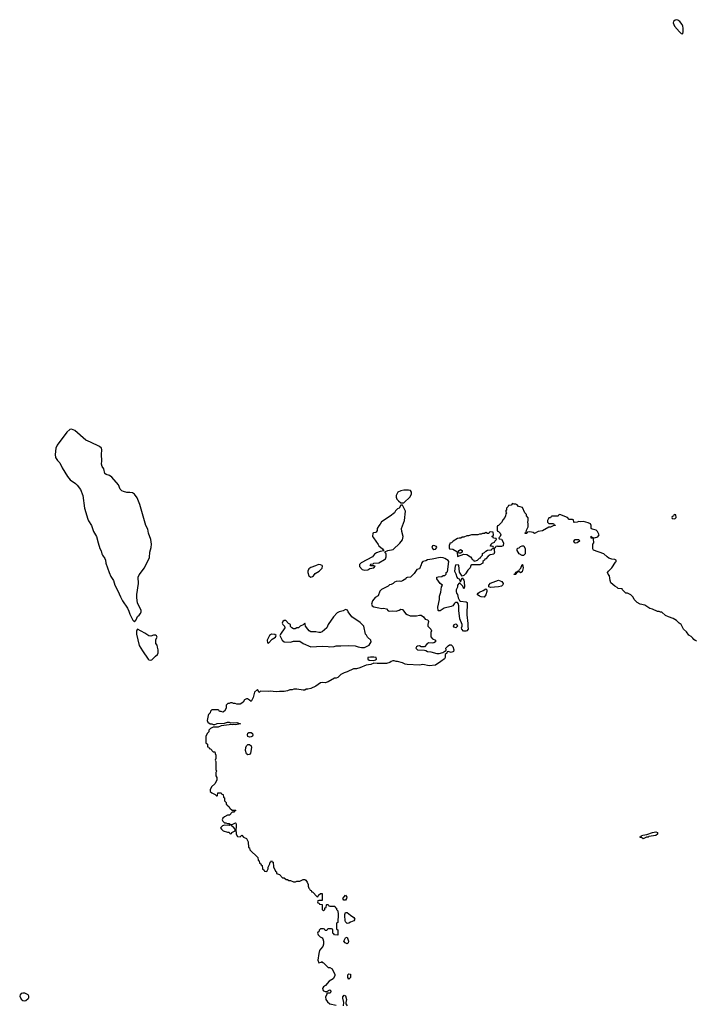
# Model space of a CAD drawing. Header units: inches. Extents: x 2106670 to 2322961, y 36024 to 224899.
# Tile 90 of 256: x 2137491 to 2146070, y 136128 to 148632. Entities that reach past the tile are written whole.
import ezdxf

# ---------------------------------------------------------------- set-up
doc = ezdxf.new("R2010")
doc.units = ezdxf.units.IN
doc.header["$MEASUREMENT"] = 0
for name, color, linetype in [('C1133', 7, 'Continuous'), ('C1134', 7, 'Continuous'), ('C1143', 7, 'Continuous'), ('C1144', 7, 'Continuous')]:
    doc.layers.add(name, color=color, linetype=linetype)

msp = doc.modelspace()

# ---------------------------------------------------------------- linework, layer by layer
at = {"layer": 'C1133', "color": 5, "elevation": 40}
for points in [[(2140000, 139866), (2139930, 139866), (2139914, 139850), (2139912, 139828), (2139890, 139806), (2139885, 139795), (2139872, 139730), (2139882, 139710), (2139910, 139691), (2139931, 139691), (2139950, 139682), (2139970, 139682), (2139989, 139691), (2140000, 139692)], [(2140000, 139649), (2139950, 139648), (2139914, 139630), (2139894, 139610), (2139894, 139590), (2139870, 139566), (2139854, 139530), (2139854, 139450), (2139874, 139430), (2139878, 139398), (2139893, 139393), (2139898, 139378), (2139913, 139373), (2139950, 139334), (2139970, 139334), (2139973, 139313), (2139982, 139290), (2139982, 139250), (2139974, 139230), (2139982, 139210), (2139982, 139110), (2139992, 139090), (2139982, 139070), (2139982, 139030), (2139994, 139010), (2139993, 138973), (2139971, 138929), (2139925, 138890), (2139912, 138852), (2139912, 138830), (2139930, 138812), (2139973, 138793), (2139990, 138774), (2140000, 138777)]]:
    msp.add_lwpolyline(points, dxfattribs=at)
msp.add_lwpolyline([(2137530, 136271), (2137510, 136264), (2137496, 136250), (2137491, 136230), (2137510, 136192), (2137530, 136178), (2137550, 136172), (2137570, 136178), (2137600, 136200), (2137608, 136210), (2137608, 136230), (2137598, 136250), (2137558, 136270)], close=True, dxfattribs=at)
at = {"layer": 'C1134', "color": 5, "elevation": 40}
for points in [[(2138151, 143431), (2138130, 143426), (2138090, 143393), (2137967, 143230), (2137950, 143190), (2137940, 143110), (2137945, 143070), (2137970, 143033), (2138002, 143002), (2138030, 142940), (2138098, 142830), (2138133, 142790), (2138201, 142741), (2138221, 142721), (2138264, 142664), (2138291, 142591), (2138316, 142430), (2138358, 142290), (2138367, 142267), (2138402, 142210), (2138430, 142130), (2138467, 142070), (2138487, 141990), (2138510, 141916), (2138525, 141885), (2138534, 141850), (2138542, 141830), (2138574, 141790), (2138582, 141770), (2138586, 141730), (2138626, 141610), (2138650, 141561), (2138682, 141510), (2138700, 141450), (2138739, 141379), (2138770, 141302), (2138798, 141250), (2138859, 141159), (2138879, 141119), (2138890, 141082), (2138930, 141004), (2138950, 140985), (2138969, 141010), (2138986, 141054), (2139010, 141071), (2139025, 141090), (2139033, 141110), (2139033, 141130), (2138988, 141228), (2138978, 141290), (2138980, 141330), (2139001, 141470), (2138997, 141550), (2139010, 141583), (2139076, 141670), (2139138, 141802), (2139143, 141870), (2139159, 141930), (2139163, 141970), (2139155, 142030), (2139125, 142110), (2139120, 142160), (2139094, 142210), (2139015, 142475), (2138981, 142561), (2138950, 142608), (2138922, 142622), (2138890, 142629), (2138850, 142629), (2138810, 142639), (2138790, 142650), (2138769, 142670), (2138744, 142725), (2138662, 142822), (2138630, 142844), (2138590, 142856), (2138573, 142870), (2138558, 142930), (2138538, 142958), (2138529, 142989), (2138536, 143030), (2138528, 143110), (2138536, 143170), (2138529, 143190), (2138505, 143210), (2138390, 143266), (2138330, 143290), (2138190, 143415)], [(2138987, 140893), (2138979, 140881), (2138975, 140865), (2138975, 140830), (2139010, 140685), (2139050, 140616), (2139122, 140510), (2139130, 140503), (2139150, 140497), (2139170, 140504), (2139215, 140550), (2139242, 140570), (2139249, 140590), (2139249, 140630), (2139243, 140663), (2139235, 140690), (2139222, 140710), (2139218, 140730), (2139220, 140760), (2139238, 140790), (2139230, 140806), (2139215, 140815), (2139190, 140815), (2139158, 140802), (2139130, 140809), (2139082, 140842)]]:
    msp.add_lwpolyline(points, close=True, dxfattribs=at)
at = {"layer": 'C1143', "color": 5, "elevation": 40}
for points in [[(2140355, 140000), (2140345, 139995), (2140330, 139966), (2140314, 139950), (2140290, 139938), (2140250, 139938), (2140227, 139947), (2140208, 139948), (2140190, 139958), (2140170, 139958), (2140152, 139948), (2140133, 139947), (2140113, 139927), (2140112, 139890), (2140092, 139850), (2140070, 139838), (2140050, 139846), (2140030, 139846), (2140022, 139862), (2140010, 139866), (2140000, 139866)], [(2140445, 140000), (2140441, 139990), (2140430, 139975), (2140410, 139988), (2140398, 140000)], [(2140000, 139692), (2140090, 139698), (2140129, 139711), (2140150, 139711), (2140170, 139702), (2140250, 139705), (2140294, 139690), (2140230, 139675), (2140210, 139682), (2140190, 139678), (2140170, 139682), (2140150, 139675), (2140050, 139662), (2140010, 139649), (2140000, 139649)], [(2140000, 138777), (2140002, 138778), (2140008, 138812), (2140050, 138814), (2140058, 138798), (2140074, 138790), (2140078, 138758), (2140092, 138750), (2140093, 138713), (2140114, 138690), (2140114, 138670), (2140133, 138653), (2140138, 138638), (2140150, 138634), (2140160, 138620), (2140190, 138594), (2140230, 138594), (2140234, 138590), (2140218, 138582), (2140210, 138566), (2140190, 138566), (2140154, 138530), (2140130, 138528), (2140090, 138508), (2140072, 138490), (2140062, 138470), (2140070, 138454), (2140092, 138432), (2140108, 138432), (2140130, 138422), (2140150, 138422), (2140170, 138412), (2140190, 138412), (2140230, 138432), (2140234, 138430), (2140242, 138410), (2140242, 138370), (2140234, 138350), (2140234, 138330), (2140242, 138310), (2140242, 138290), (2140258, 138258), (2140290, 138254), (2140310, 138274), (2140334, 138250), (2140370, 138234), (2140392, 138190), (2140398, 138118), (2140410, 138114), (2140414, 138090), (2140514, 137990), (2140518, 137958), (2140534, 137950), (2140538, 137918), (2140553, 137913), (2140558, 137898), (2140572, 137892), (2140574, 137850), (2140594, 137830), (2140598, 137818), (2140630, 137814), (2140648, 137850), (2140648, 137870), (2140668, 137910), (2140670, 137934), (2140682, 137938), (2140690, 137954), (2140698, 137938), (2140711, 137931), (2140713, 137873), (2140738, 137818), (2140754, 137810), (2140754, 137790), (2140790, 137774), (2140830, 137734), (2140850, 137734), (2140873, 137713), (2140892, 137712), (2140910, 137702), (2140930, 137702), (2140970, 137685), (2140995, 137685), (2141010, 137692), (2141050, 137692), (2141090, 137712), (2141110, 137712), (2141124, 137704), (2141140, 137680), (2141154, 137650), (2141154, 137630), (2141162, 137602), (2141173, 137593), (2141178, 137578), (2141193, 137573), (2141198, 137558), (2141210, 137554), (2141270, 137494), (2141282, 137498), (2141287, 137513), (2141310, 137534), (2141330, 137534), (2141334, 137530), (2141333, 137447), (2141290, 137446), (2141278, 137442), (2141274, 137430), (2141278, 137418), (2141293, 137413), (2141298, 137398), (2141333, 137393), (2141334, 137330), (2141350, 137314), (2141366, 137330), (2141367, 137353), (2141382, 137358), (2141386, 137390), (2141390, 137394), (2141410, 137394), (2141418, 137378), (2141430, 137374), (2141493, 137373), (2141498, 137358), (2141514, 137350), (2141514, 137330), (2141530, 137314), (2141536, 137270), (2141532, 137172), (2141530, 137166), (2141518, 137162), (2141514, 137150), (2141514, 137090), (2141518, 137078), (2141530, 137074), (2141532, 137068), (2141530, 137006), (2141490, 137008), (2141482, 137022), (2141470, 137026), (2141466, 137030), (2141466, 137070), (2141462, 137082), (2141450, 137086), (2141410, 137086), (2141398, 137082), (2141390, 137066), (2141370, 137066), (2141362, 137082), (2141350, 137086), (2141310, 137086), (2141294, 137070), (2141290, 137046), (2141278, 137042), (2141274, 137030), (2141282, 137010), (2141306, 136986), (2141334, 136970), (2141340, 136960), (2141351, 136931), (2141351, 136890), (2141340, 136860), (2141311, 136829), (2141299, 136810), (2141288, 136772), (2141276, 136690), (2141290, 136654), (2141318, 136662), (2141330, 136672), (2141338, 136658), (2141350, 136654), (2141360, 136640), (2141410, 136594), (2141430, 136594), (2141457, 136577), (2141493, 136507), (2141494, 136490), (2141471, 136449), (2141420, 136420), (2141375, 136365), (2141350, 136349), (2141336, 136330), (2141341, 136310), (2141350, 136298), (2141370, 136291), (2141390, 136292), (2141430, 136312), (2141440, 136300), (2141442, 136290), (2141432, 136270), (2141393, 136267), (2141393, 136253), (2141376, 136224), (2141377, 136190), (2141400, 136160), (2141430, 136135), (2141510, 136115)], [(2141604, 136110), (2141609, 136150), (2141596, 136204), (2141596, 136224), (2141610, 136242), (2141630, 136234), (2141641, 136190), (2141631, 136150), (2141632, 136132), (2141651, 136109)]]:
    msp.add_lwpolyline(points, dxfattribs=at)
for points in [[(2140410, 139519), (2140389, 139529), (2140382, 139550), (2140390, 139570), (2140401, 139579), (2140430, 139579), (2140448, 139568), (2140453, 139547), (2140446, 139534), (2140430, 139524)], [(2140390, 139297), (2140370, 139310), (2140358, 139350), (2140362, 139390), (2140370, 139411), (2140390, 139427), (2140410, 139427), (2140430, 139410), (2140436, 139390), (2140424, 139316), (2140410, 139299)], [(2140170, 138406), (2140150, 138398), (2140090, 138402), (2140066, 138394), (2140042, 138370), (2140052, 138352), (2140074, 138330), (2140130, 138312), (2140150, 138312), (2140158, 138298), (2140170, 138294), (2140182, 138298), (2140186, 138310), (2140226, 138330), (2140226, 138350), (2140200, 138380), (2140186, 138390), (2140182, 138402)], [(2145410, 138229), (2145388, 138248), (2145372, 138248), (2145367, 138253), (2145382, 138258), (2145386, 138270), (2145403, 138277), (2145456, 138284), (2145526, 138310), (2145570, 138318), (2145591, 138311), (2145591, 138290), (2145570, 138270), (2145510, 138265), (2145482, 138258), (2145470, 138249), (2145451, 138249)], [(2141630, 137450), (2141609, 137450), (2141596, 137470), (2141606, 137490), (2141630, 137515), (2141644, 137490), (2141641, 137470)], [(2141650, 137153), (2141630, 137174), (2141624, 137190), (2141618, 137250), (2141618, 137270), (2141630, 137293), (2141650, 137295), (2141690, 137258), (2141735, 137230), (2141747, 137210), (2141733, 137187), (2141690, 137169), (2141670, 137156)], [(2141650, 136897), (2141624, 136910), (2141609, 136930), (2141630, 136971), (2141650, 136981), (2141666, 136930), (2141663, 136910)], [(2141670, 136446), (2141658, 136470), (2141660, 136500), (2141670, 136514), (2141688, 136512), (2141692, 136510), (2141692, 136470)]]:
    msp.add_lwpolyline(points, close=True, dxfattribs=at)
at = {"layer": 'C1144', "color": 5, "elevation": 40}
for points in [[(2145830, 148632), (2145813, 148627), (2145795, 148610), (2145791, 148590), (2145804, 148550), (2145870, 148476), (2145890, 148458), (2145910, 148452), (2145917, 148483), (2145916, 148524), (2145912, 148550), (2145902, 148570), (2145872, 148610), (2145850, 148627)], [(2142430, 142658), (2142370, 142657), (2142330, 142649), (2142292, 142630), (2142272, 142590), (2142272, 142570), (2142282, 142542), (2142300, 142520), (2142330, 142494), (2142370, 142494), (2142450, 142574), (2142468, 142610), (2142468, 142630), (2142454, 142654)], [(2142350, 142466), (2142330, 142466), (2142311, 142429), (2142290, 142418), (2142265, 142395), (2142250, 142368), (2142196, 142325), (2142085, 142255), (2142070, 142226), (2142050, 142206), (2142032, 142170), (2142030, 142146), (2142017, 142123), (2142010, 142118), (2141984, 142116), (2141974, 142110), (2141972, 142070), (2141982, 142050), (2142045, 141965), (2142052, 141950), (2142098, 141910), (2142114, 141886), (2142070, 141879), (2142020, 141860), (2141997, 141843), (2141970, 141809), (2141826, 141734), (2141806, 141714), (2141806, 141686), (2141842, 141650), (2141870, 141642), (2141910, 141646), (2141938, 141662), (2141986, 141670), (2142006, 141690), (2141990, 141698), (2141950, 141698), (2141942, 141710), (2141950, 141716), (2141979, 141721), (2141990, 141731), (2142050, 141734), (2142125, 141775), (2142136, 141784), (2142146, 141810), (2142144, 141844), (2142139, 141859), (2142126, 141874), (2142166, 141890), (2142235, 141905), (2142317, 141983), (2142353, 142027), (2142359, 142070), (2142344, 142130), (2142341, 142170), (2142379, 142270), (2142389, 142390)], [(2145810, 142346), (2145798, 142342), (2145793, 142327), (2145778, 142322), (2145774, 142310), (2145778, 142298), (2145810, 142294), (2145826, 142310), (2145822, 142342)], [(2143470, 142126), (2143458, 142122), (2143450, 142106), (2143430, 142106), (2143410, 142118), (2143392, 142108), (2143370, 142108), (2143350, 142098), (2143330, 142098), (2143310, 142088), (2143230, 142088), (2143190, 142078), (2143170, 142078), (2143130, 142058), (2143110, 142058), (2143091, 142049), (2143070, 142049), (2143050, 142042), (2142994, 142010), (2142974, 141990), (2142954, 141986), (2142954, 141974), (2142945, 141955), (2142943, 141923), (2142951, 141911), (2142990, 141909), (2143040, 141880), (2143048, 141868), (2143050, 141814), (2143130, 141845), (2143170, 141838), (2143214, 141810), (2143234, 141790), (2143238, 141778), (2143253, 141773), (2143258, 141758), (2143270, 141754), (2143290, 141762), (2143306, 141770), (2143330, 141794), (2143342, 141798), (2143346, 141810), (2143366, 141830), (2143369, 141851), (2143395, 141865), (2143410, 141882), (2143433, 141893), (2143482, 141898), (2143487, 141913), (2143502, 141918), (2143506, 141930), (2143502, 141942), (2143470, 141946), (2143468, 141950), (2143478, 141962), (2143478, 141970), (2143490, 141982), (2143522, 141998), (2143526, 142010), (2143546, 142030), (2143542, 142042), (2143509, 142049), (2143502, 142062), (2143486, 142070), (2143502, 142078), (2143506, 142090), (2143502, 142122)], [(2142750, 141955), (2142732, 141948), (2142726, 141930), (2142738, 141910), (2142750, 141903), (2142770, 141906), (2142789, 141930), (2142782, 141942)], [(2143890, 141826), (2143870, 141828), (2143835, 141850), (2143808, 141892), (2143808, 141912), (2143818, 141922), (2143834, 141926), (2143850, 141942), (2143872, 141952), (2143891, 141951), (2143911, 141910), (2143910, 141848)], [(2144550, 141984), (2144538, 141990), (2144528, 142010), (2144546, 142030), (2144592, 142030), (2144598, 142010), (2144570, 141989)], [(2143070, 141859), (2143061, 141861), (2143055, 141870), (2143070, 141891), (2143090, 141905), (2143111, 141890), (2143110, 141868), (2143090, 141859)], [(2141286, 141714), (2141246, 141694), (2141187, 141673), (2141163, 141657), (2141152, 141628), (2141151, 141610), (2141162, 141570), (2141190, 141551), (2141210, 141561), (2141222, 141570), (2141242, 141598), (2141292, 141628), (2141324, 141656), (2141332, 141668), (2141337, 141690), (2141330, 141699), (2141310, 141709)], [(2143849, 141609), (2143830, 141626), (2143818, 141622), (2143814, 141610), (2143798, 141602), (2143790, 141586), (2143770, 141586), (2143769, 141590), (2143782, 141598), (2143790, 141614), (2143802, 141618), (2143806, 141630), (2143830, 141634), (2143838, 141650), (2143854, 141666), (2143870, 141714), (2143874, 141714), (2143885, 141670), (2143870, 141618)], [(2143470, 141422), (2143448, 141428), (2143449, 141449), (2143470, 141476), (2143570, 141512), (2143615, 141495), (2143631, 141470), (2143625, 141455), (2143610, 141438), (2143570, 141429)], [(2143390, 141298), (2143350, 141302), (2143330, 141309), (2143302, 141330), (2143315, 141350), (2143330, 141361), (2143378, 141382), (2143410, 141402), (2143422, 141390), (2143422, 141370), (2143410, 141326)], [(2141630, 141142), (2141597, 141123), (2141548, 141112), (2141521, 141099), (2141477, 141050), (2141407, 140953), (2141390, 140908), (2141330, 140858), (2141311, 140849), (2141290, 140849), (2141250, 140859), (2141190, 140859), (2141169, 140869), (2141148, 140890), (2141122, 140930), (2141116, 140956), (2141110, 140966), (2141092, 140948), (2141051, 140929), (2141030, 140909), (2141010, 140908), (2140990, 140898), (2140970, 140898), (2140946, 140910), (2140930, 140926), (2140928, 140950), (2140903, 140963), (2140870, 141002), (2140850, 141002), (2140832, 140990), (2140825, 140970), (2140831, 140950), (2140852, 140930), (2140858, 140910), (2140802, 140830), (2140794, 140810), (2140825, 140750), (2140850, 140731), (2140930, 140726), (2140970, 140738), (2141050, 140738), (2141092, 140710), (2141190, 140667), (2141330, 140675), (2141410, 140671), (2141430, 140666), (2141486, 140670), (2141510, 140681), (2141570, 140679), (2141670, 140686), (2141750, 140681), (2141790, 140666), (2141830, 140658), (2141870, 140661), (2141928, 140690), (2141954, 140730), (2141949, 140750), (2141909, 140789), (2141896, 140816), (2141882, 140830), (2141862, 140930), (2141815, 140975), (2141707, 141047), (2141662, 141110), (2141653, 141133)], [(2143030, 140908), (2143010, 140918), (2142998, 140930), (2143010, 140952), (2143030, 140958), (2143042, 140950), (2143051, 140930)], [(2140690, 140828), (2140662, 140810), (2140634, 140750), (2140638, 140718), (2140650, 140714), (2140696, 140764), (2140738, 140790), (2140746, 140810), (2140730, 140826)], [(2141990, 140536), (2141944, 140536), (2141912, 140530), (2141911, 140510), (2141930, 140499), (2141986, 140494), (2142010, 140501), (2142022, 140510), (2142018, 140530)]]:
    msp.add_lwpolyline(points, close=True, dxfattribs=at)
for points in [[(2146090, 140738), (2146070, 140749), (2146050, 140762), (2146039, 140779), (2146019, 140799), (2145990, 140815), (2145959, 140859), (2145922, 140890), (2145889, 140949), (2145866, 140966), (2145830, 141002), (2145789, 141029), (2145728, 141048), (2145690, 141066), (2145647, 141107), (2145630, 141108), (2145610, 141118), (2145590, 141118), (2145526, 141146), (2145494, 141154), (2145430, 141195), (2145370, 141209), (2145330, 141229), (2145294, 141270), (2145279, 141299), (2145250, 141328), (2145210, 141348), (2145188, 141348), (2145146, 141390), (2145142, 141402), (2145090, 141408), (2145080, 141420), (2145050, 141438), (2144999, 141479), (2144989, 141509), (2144979, 141570), (2144962, 141590), (2144955, 141610), (2144968, 141630), (2145009, 141670), (2145056, 141744), (2145066, 141750), (2145066, 141770), (2145050, 141778), (2145010, 141782), (2144974, 141794), (2144949, 141810), (2144910, 141849), (2144776, 141896), (2144769, 141910), (2144769, 141970), (2144782, 141990), (2144778, 142038), (2144768, 142048), (2144749, 142049), (2144749, 142071), (2144754, 142070), (2144758, 142058), (2144790, 142052), (2144834, 142066), (2144848, 142090), (2144828, 142130), (2144810, 142148), (2144760, 142160), (2144746, 142170), (2144748, 142210), (2144738, 142230), (2144710, 142244), (2144650, 142259), (2144610, 142255), (2144590, 142258), (2144570, 142249), (2144530, 142248), (2144526, 142250), (2144522, 142282), (2144510, 142286), (2144470, 142286), (2144446, 142310), (2144350, 142346), (2144338, 142342), (2144330, 142326), (2144250, 142326), (2144238, 142322), (2144233, 142307), (2144210, 142306), (2144204, 142296), (2144194, 142270), (2144194, 142250), (2144210, 142234), (2144270, 142234), (2144278, 142218), (2144293, 142213), (2144292, 142208), (2144273, 142207), (2144231, 142189), (2144210, 142189), (2144130, 142139), (2144074, 142130), (2144030, 142108), (2144010, 142118), (2143970, 142128), (2143938, 142122), (2143930, 142106), (2143910, 142106), (2143906, 142110), (2143910, 142114), (2143922, 142118), (2143928, 142150), (2143947, 142193), (2143948, 142230), (2143942, 142250), (2143948, 142270), (2143947, 142307), (2143926, 142330), (2143926, 142350), (2143906, 142370), (2143875, 142435), (2143847, 142447), (2143826, 142450), (2143806, 142470), (2143790, 142478), (2143770, 142478), (2143750, 142486), (2143730, 142466), (2143698, 142462), (2143694, 142450), (2143673, 142427), (2143672, 142408), (2143662, 142390), (2143672, 142370), (2143664, 142356), (2143662, 142330), (2143652, 142308), (2143630, 142286), (2143610, 142246), (2143573, 142207), (2143558, 142202), (2143554, 142190), (2143554, 142150), (2143558, 142138), (2143570, 142134), (2143591, 142111), (2143602, 142090), (2143593, 142067), (2143574, 142050), (2143578, 142038), (2143610, 142034), (2143633, 141987), (2143631, 141949), (2143610, 141942), (2143562, 141942), (2143554, 141946), (2143538, 141942), (2143530, 141926), (2143518, 141922), (2143514, 141910), (2143514, 141890), (2143522, 141870), (2143510, 141846), (2143490, 141838), (2143464, 141836), (2143440, 141820), (2143410, 141786), (2143398, 141782), (2143394, 141770), (2143374, 141750), (2143371, 141729), (2143334, 141710), (2143233, 141707), (2143218, 141702), (2143212, 141670), (2143181, 141639), (2143150, 141595), (2143130, 141575), (2143110, 141566), (2143077, 141617), (2143066, 141706), (2143030, 141708), (2143021, 141690), (2143012, 141630), (2143030, 141594), (2143041, 141550), (2143050, 141538), (2143072, 141530), (2143090, 141494), (2143110, 141542), (2143130, 141514), (2143134, 141494), (2143138, 141430), (2143130, 141406), (2143119, 141439), (2143078, 141478), (2143070, 141478), (2143052, 141450), (2143050, 141426), (2143032, 141390), (2143032, 141370), (2143038, 141350), (2143051, 141331), (2143058, 141290), (2143075, 141255), (2143087, 141247), (2143160, 141240), (2143172, 141230), (2143168, 141072), (2143183, 140963), (2143181, 140930), (2143184, 140890), (2143170, 140870), (2143155, 140865), (2143128, 140868), (2143106, 140890), (2143101, 140910), (2143109, 140931), (2143109, 140950), (2143082, 141022), (2143066, 141130), (2143069, 141190), (2143059, 141219), (2143050, 141229), (2143030, 141229), (2143018, 141222), (2143007, 141213), (2142990, 141188), (2142970, 141178), (2142880, 141160), (2142830, 141125), (2142810, 141125), (2142804, 141130), (2142799, 141170), (2142824, 141270), (2142824, 141310), (2142838, 141362), (2142849, 141431), (2142858, 141450), (2142829, 141470), (2142788, 141530), (2142788, 141550), (2142803, 141557), (2142850, 141562), (2142870, 141574), (2142890, 141574), (2142906, 141590), (2142907, 141613), (2142922, 141618), (2142939, 141750), (2142930, 141762), (2142889, 141790), (2142870, 141797), (2142830, 141800), (2142730, 141779), (2142670, 141771), (2142650, 141759), (2142612, 141750), (2142592, 141730), (2142591, 141710), (2142570, 141658), (2142532, 141648), (2142500, 141600), (2142454, 141550), (2142413, 141547), (2142398, 141542), (2142394, 141530), (2142354, 141506), (2142330, 141498), (2142310, 141502), (2142270, 141498), (2142252, 141488), (2142234, 141470), (2142210, 141458), (2142186, 141454), (2142170, 141438), (2142085, 141395), (2142066, 141374), (2142045, 141315), (2142007, 141293), (2141972, 141250), (2141958, 141210), (2141967, 141187), (2141990, 141176), (2142050, 141163), (2142090, 141156), (2142110, 141159), (2142150, 141151), (2142170, 141126), (2142190, 141121), (2142230, 141126), (2142270, 141121), (2142310, 141131), (2142330, 141145), (2142350, 141142), (2142358, 141138), (2142391, 141091), (2142410, 141076), (2142450, 141062), (2142530, 141062), (2142570, 141071), (2142590, 141071), (2142618, 141050), (2142640, 141020), (2142674, 141010), (2142682, 140990), (2142672, 140950), (2142672, 140930), (2142712, 140890), (2142722, 140870), (2142712, 140850), (2142713, 140793), (2142734, 140770), (2142770, 140752), (2142771, 140730), (2142750, 140719), (2142730, 140715), (2142683, 140717), (2142660, 140700), (2142630, 140668), (2142590, 140668), (2142570, 140678), (2142544, 140676), (2142530, 140666), (2142522, 140650), (2142542, 140630), (2142630, 140625), (2142650, 140621), (2142669, 140609), (2142710, 140603), (2142790, 140582), (2142818, 140582), (2142866, 140594), (2142890, 140614), (2142902, 140618), (2142906, 140630), (2142902, 140650), (2142930, 140682), (2142950, 140691), (2142970, 140691), (2142990, 140672), (2143005, 140630), (2142998, 140610), (2142970, 140595), (2142930, 140606), (2142918, 140602), (2142913, 140587), (2142894, 140570), (2142893, 140533), (2142884, 140516), (2142840, 140480), (2142770, 140433), (2142690, 140424), (2142610, 140441), (2142570, 140436), (2142410, 140441), (2142386, 140446), (2142350, 140463), (2142290, 140482), (2142270, 140482), (2142248, 140488), (2142230, 140489), (2142210, 140482), (2142190, 140468), (2142150, 140455), (2142030, 140457), (2141990, 140462), (2141950, 140445), (2141890, 140434), (2141810, 140399), (2141770, 140389), (2141730, 140388), (2141650, 140348), (2141610, 140338), (2141570, 140318), (2141530, 140278), (2141510, 140268), (2141490, 140268), (2141410, 140222), (2141371, 140209), (2141330, 140214), (2141310, 140209), (2141250, 140169), (2141190, 140138), (2141150, 140129), (2141130, 140129), (2141110, 140119), (2141090, 140115), (2141010, 140129), (2140972, 140128), (2140950, 140122), (2140920, 140120), (2140890, 140109), (2140850, 140102), (2140790, 140102), (2140750, 140094), (2140670, 140104), (2140650, 140099), (2140550, 140104), (2140530, 140088), (2140510, 140126), (2140472, 140090), (2140456, 140025), (2140445, 140000)], [(2140398, 140000), (2140390, 140009), (2140370, 140009), (2140355, 140000)]]:
    msp.add_lwpolyline(points, dxfattribs=at)

doc.saveas('drawing.dxf')
